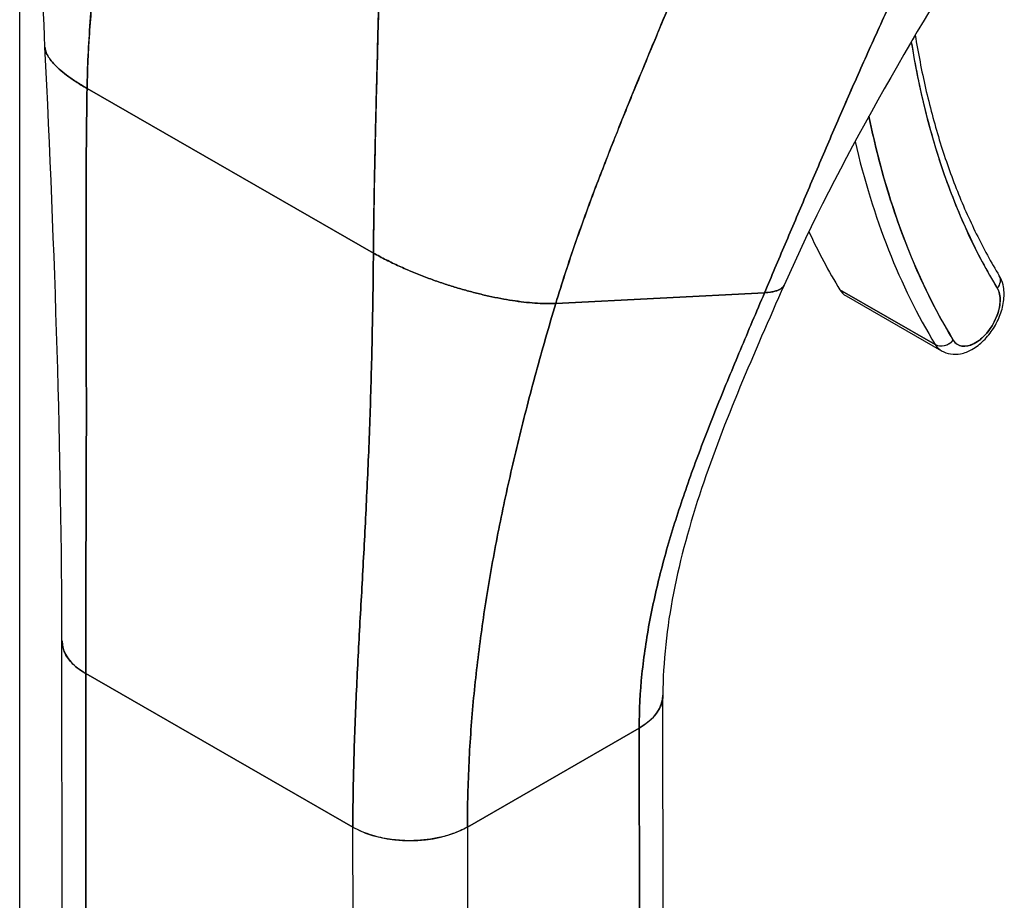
# Model space of a CAD drawing. Extents: x 807 to 1172, y 30 to 260.
# Tile 154 of 214: x 1121.33 to 1122.55, y 111.99 to 113.08. Entities that reach past the tile are written whole.
import ezdxf

# ---------------------------------------------------------------- set-up
doc = ezdxf.new("R2010")
doc.units = 0
doc.header["$LTSCALE"] = 4
doc.header["$MEASUREMENT"] = 0
doc.layers.get('0').update_dxf_attribs({"linetype": 'CONTINUOUS'})

msp = doc.modelspace()

# ---------------------------------------------------------------- linework, layer by layer
for p, q in [((1121.3324, 137.3427), (1121.3324, 93.7753)), ((1121.4156, 112.9961), (1121.769, 112.7931)), ((1121.769, 112.7931), (1121.4156, 112.9961)), ((1122.5232, 112.777), (1122.5232, 112.777)), ((1122.5232, 112.777), (1122.5232, 112.777)), ((1121.9941, 112.731), (1122.2517, 112.7441)), ((1122.2517, 112.7441), (1121.9941, 112.731)), ((1122.4624, 112.6801), (1122.3446, 112.7478)), ((1122.3446, 112.7478), (1122.4624, 112.6801)), ((1122.3524, 112.7401), (1122.4701, 112.6724)), ((1121.3853, 111.6737), (1121.3846, 112.3148)), ((1121.4139, 112.2742), (1121.4146, 111.6332)), ((1121.4139, 112.2742), (1121.7437, 112.0848)), ((1121.4161, 110.2705), (1121.4139, 112.2742)), ((1121.7437, 112.0848), (1121.4139, 112.2742)), ((1122.127, 111.6066), (1122.1263, 112.2474)), ((1121.885, 112.0849), (1122.097, 112.207)), ((1122.097, 112.207), (1121.885, 112.0849)), ((1122.097, 112.207), (1122.0992, 110.2033)), ((1122.0977, 111.5659), (1122.097, 112.207)), ((1122.0971, 112.207), (1122.0971, 112.207)), ((1122.0971, 112.207), (1122.0971, 112.207)), ((1121.7437, 112.0848), (1121.7437, 112.0848)), ((1121.7444, 111.4437), (1121.7437, 112.0848)), ((1121.7677, 112.0746), (1121.7677, 112.0746)), ((1121.885, 112.0849), (1121.8857, 111.4438)), ((1121.885, 112.0849), (1121.885, 112.0849)), ((1121.7909, 112.0696), (1121.7909, 112.0696))]:
    msp.add_line(p, q)
for centre, major_axis, ratio, start_param, end_param in [((1122.4209, 113.0613), (0.0164, 0.0026), 0.66318, 5.524582, 6.040977), ((1123.4893, 113.8691), (-0.755, -1.3144), 0.578826, 5.66294, 5.97454), ((1123.4775, 113.8759), (-0.7467, -1.2999), 0.578826, 5.674241, 5.674596), ((1123.4775, 113.8759), (-0.7467, -1.2999), 0.578826, 5.674241, 5.674596), ((1123.4893, 113.8691), (-0.7981, -1.3895), 0.578826, 5.701444, 5.97454), ((1123.4775, 113.8759), (-0.8064, -1.4039), 0.578826, 5.726306, 5.97454), ((1123.4775, 113.8759), (-0.8064, -1.4039), 0.578826, 5.726306, 5.97454), ((1123.3598, 113.9435), (-0.8064, -1.4039), 0.578826, 5.89637, 5.97454), ((1122.3822, 112.7921), (-0.0299, -0.052), 0.578826, 2.222344, 2.222411), ((1122.5272, 112.7564), (0.0142, 0.0086), 0.776918, 5.11675, 6.283185), ((1122.5272, 112.7564), (0.0142, 0.0086), 0.776918, 5.116755, 6.283185), ((1122.3822, 112.7921), (-0.0299, -0.052), 0.578826, 5.97454, 6.283185), ((1122.5118, 112.7176), (-0.0216, -0.0376), 0.578826, 5.97454, 9.116133), ((1122.5, 112.7244), (-0.0299, -0.052), 0.578826, 2.202605, 2.202697), ((1122.5, 112.7244), (0.0299, 0.052), 0.578826, 5.344198, 5.34429), ((1122.4729, 112.6924), (-0.0142, -0.0086), 0.776918, 0.404366, 1.975162), ((1122.4729, 112.6924), (0.0142, 0.0086), 0.776918, 3.545959, 5.11676), ((1122.5, 112.7244), (-0.0299, -0.052), 0.578826, 5.97454, 6.283185), ((1122.5, 112.7244), (-0.0299, -0.052), 0.578826, 5.97454, 6.283185), ((1122.5, 112.7244), (-0.0299, -0.052), 0.578826, 0.938895, 0.938964), ((1122.5, 112.7244), (0.0299, 0.052), 0.578826, 4.080488, 4.080557), ((1121.4846, 112.3149), (-0.0999, -0.0001), 0.575125, 6.283121, 7.067934), ((1122.0263, 112.2476), (0.0999, 0.0001), 0.575125, 5.497172, 6.283331), ((1121.8143, 112.1255), (0.0999, 0.0001), 0.575125, 3.926374, 5.497145)]:
    msp.add_ellipse(centre, major_axis=major_axis, ratio=ratio, start_param=start_param, end_param=end_param)
for points in [[(1121.3636, 113.0471), (1121.3564, 113.1942), (1121.366, 113.3462), (1121.3696, 113.498)], [(1122.525, 113.2067), (1122.4332, 113.057), (1122.3439, 112.9073), (1122.2759, 112.7536)], [(1121.3846, 112.3148), (1121.3844, 112.5455), (1121.376, 112.7959), (1121.3636, 113.0471)], [(1121.769, 112.7931), (1121.7741, 112.7902), (1121.7846, 112.7845), (1121.8007, 112.7768), (1121.817, 112.7697), (1121.8332, 112.7633), (1121.8494, 112.7574), (1121.8653, 112.7522), (1121.881, 112.7476), (1121.8963, 112.7435), (1121.9114, 112.7399), (1121.9262, 112.7369), (1121.9406, 112.7344), (1121.9547, 112.7325), (1121.9684, 112.7313), (1121.9816, 112.7306), (1121.99, 112.7308), (1121.9941, 112.731)]]:
    msp.add_open_spline(points, degree=3)
for points, knots in [([(1121.4156, 112.9961), (1121.4161, 113.0224), (1121.4174, 113.0499), (1121.4195, 113.0783), (1121.4215, 113.1067), (1121.4243, 113.136), (1121.4277, 113.1659), (1121.4311, 113.1959), (1121.435, 113.2266), (1121.4393, 113.2577), (1121.4436, 113.2887), (1121.4483, 113.3202), (1121.4531, 113.3519)], [0, 0, 0, 0, 0.250198, 0.250198, 0.250198, 0.500396, 0.500396, 0.500396, 0.750593, 0.750593, 0.750593, 1, 1, 1, 1]), ([(1121.4531, 113.3519), (1121.4498, 113.3303), (1121.4466, 113.3087), (1121.4435, 113.2874), (1121.4398, 113.2613), (1121.4362, 113.2356), (1121.433, 113.2102), (1121.4298, 113.1849), (1121.4269, 113.1599), (1121.4245, 113.1355), (1121.422, 113.111), (1121.42, 113.0871), (1121.4185, 113.0638), (1121.417, 113.0406), (1121.416, 113.0179), (1121.4156, 112.9961)], [0, 0, 0, 0, 0.170255, 0.170255, 0.170255, 0.377691, 0.377691, 0.377691, 0.585128, 0.585128, 0.585128, 0.792564, 0.792564, 0.792564, 1, 1, 1, 1]), ([(1122.2517, 112.7441), (1122.2602, 112.7643), (1122.2687, 112.7843), (1122.2771, 112.8041), (1122.2855, 112.8239), (1122.2939, 112.8436), (1122.3023, 112.8633), (1122.3107, 112.8831), (1122.3191, 112.9028), (1122.3277, 112.9227), (1122.3362, 112.9426), (1122.3449, 112.9626), (1122.3537, 112.9829), (1122.3626, 113.0031), (1122.3716, 113.0235), (1122.3809, 113.0442), (1122.3902, 113.0649), (1122.3997, 113.0859), (1122.4095, 113.1071), (1122.4193, 113.1284), (1122.4293, 113.1499), (1122.4398, 113.1717), (1122.4502, 113.1934), (1122.4609, 113.2155), (1122.472, 113.2378)], [0, 0, 0, 0, 0.125006, 0.125006, 0.125006, 0.250011, 0.250011, 0.250011, 0.375017, 0.375017, 0.375017, 0.500022, 0.500022, 0.500022, 0.625028, 0.625028, 0.625028, 0.750033, 0.750033, 0.750033, 0.875039, 0.875039, 0.875039, 1, 1, 1, 1]), ([(1122.472, 113.2378), (1122.4609, 113.2155), (1122.4502, 113.1934), (1122.4397, 113.1716), (1122.4293, 113.1499), (1122.4193, 113.1283), (1122.4095, 113.1071), (1122.3997, 113.0859), (1122.3902, 113.0649), (1122.3809, 113.0442), (1122.3716, 113.0235), (1122.3626, 113.0031), (1122.3537, 112.9828), (1122.3449, 112.9626), (1122.3362, 112.9426), (1122.3277, 112.9227), (1122.3191, 112.9028), (1122.3107, 112.8831), (1122.3023, 112.8633), (1122.2939, 112.8436), (1122.2855, 112.8239), (1122.2771, 112.8041), (1122.2687, 112.7843), (1122.2602, 112.7643), (1122.2517, 112.7441)], [0, 0, 0, 0, 0.124999, 0.124999, 0.124999, 0.25, 0.25, 0.25, 0.375, 0.375, 0.375, 0.5, 0.5, 0.5, 0.625, 0.625, 0.625, 0.75, 0.75, 0.75, 0.875, 0.875, 0.875, 1, 1, 1, 1]), ([(1121.9941, 112.731), (1122.0014, 112.7553), (1122.0096, 112.7804), (1122.0184, 112.806), (1122.0273, 112.8316), (1122.0369, 112.8577), (1122.047, 112.8841), (1122.0571, 112.9105), (1122.0677, 112.9373), (1122.0785, 112.9642), (1122.0894, 112.9912), (1122.1006, 113.0183), (1122.1119, 113.0455), (1122.1232, 113.0728), (1122.1346, 113.1001), (1122.1459, 113.1274), (1122.1571, 113.1547), (1122.1683, 113.1821), (1122.1791, 113.2094), (1122.1793, 113.2099), (1122.1795, 113.2104), (1122.1797, 113.2109)], [0, 0, 0, 0, 0.166185, 0.166185, 0.166185, 0.332369, 0.332369, 0.332369, 0.498554, 0.498554, 0.498554, 0.664739, 0.664739, 0.664739, 0.830923, 0.830923, 0.830923, 0.997108, 0.997108, 0.997108, 1, 1, 1, 1]), ([(1122.1797, 113.2109), (1122.1716, 113.1903), (1122.1632, 113.1697), (1122.1548, 113.1491), (1122.1464, 113.1286), (1122.1379, 113.108), (1122.1293, 113.0875), (1122.1208, 113.067), (1122.1123, 113.0465), (1122.1038, 113.026), (1122.0954, 113.0056), (1122.087, 112.9852), (1122.0788, 112.9649), (1122.0706, 112.9447), (1122.0626, 112.9245), (1122.0548, 112.9045), (1122.0471, 112.8845), (1122.0396, 112.8647), (1122.0324, 112.8451), (1122.0252, 112.8255), (1122.0184, 112.8061), (1122.012, 112.7871), (1122.0056, 112.768), (1121.9996, 112.7493), (1121.9941, 112.731)], [0, 0, 0, 0, 0.125, 0.125, 0.125, 0.25, 0.25, 0.25, 0.375, 0.375, 0.375, 0.5, 0.5, 0.5, 0.625, 0.625, 0.625, 0.75, 0.75, 0.75, 0.875, 0.875, 0.875, 1, 1, 1, 1]), ([(1121.769, 112.7931), (1121.7692, 112.8151), (1121.7695, 112.8381), (1121.7699, 112.862), (1121.7703, 112.8859), (1121.7708, 112.9107), (1121.7714, 112.9362), (1121.772, 112.9617), (1121.7726, 112.9879), (1121.7733, 113.0147), (1121.774, 113.0416), (1121.7747, 113.0689), (1121.7754, 113.0967), (1121.776, 113.1195), (1121.7766, 113.1426), (1121.7771, 113.1658)], [0, 0, 0, 0, 0.207436, 0.207436, 0.207436, 0.414872, 0.414872, 0.414872, 0.622309, 0.622309, 0.622309, 0.829745, 0.829745, 0.829745, 1, 1, 1, 1]), ([(1121.7771, 113.1658), (1121.7763, 113.1318), (1121.7755, 113.0981), (1121.7746, 113.0651), (1121.7738, 113.032), (1121.7729, 112.9996), (1121.7721, 112.9681), (1121.7714, 112.9366), (1121.7707, 112.9061), (1121.7701, 112.8769), (1121.7696, 112.8476), (1121.7692, 112.8196), (1121.769, 112.7931)], [0, 0, 0, 0, 0.249407, 0.249407, 0.249407, 0.499604, 0.499604, 0.499604, 0.749802, 0.749802, 0.749802, 1, 1, 1, 1]), ([(1122.4376, 113.0619), (1122.4413, 113.0396), (1122.4455, 113.0178), (1122.4554, 112.9748), (1122.4611, 112.9535), (1122.4737, 112.9122), (1122.4807, 112.8922), (1122.4959, 112.8535), (1122.5042, 112.8348), (1122.5219, 112.7989), (1122.5313, 112.7816), (1122.5414, 112.765)], [0.168764, 0.168764, 0.168764, 0.168764, 0.229402, 0.229402, 0.2918832, 0.2918832, 0.3543643, 0.3543643, 0.4168455, 0.4168455, 0.4793266, 0.4793266, 0.4793266, 0.4793266]), ([(1121.3636, 113.0471), (1121.3637, 113.0463), (1121.364, 113.0438), (1121.3654, 113.0393), (1121.3688, 113.0335), (1121.3739, 113.0271), (1121.3809, 113.0202), (1121.3899, 113.0127), (1121.4012, 113.0047), (1121.4105, 112.999), (1121.4156, 112.9961)], [0.500128, 0.500128, 0.500128, 0.500128, 0.5333333, 0.6, 0.6666667, 0.7333333, 0.8, 0.8666667, 0.9333333, 1, 1, 1, 1]), ([(1121.4156, 112.9961), (1121.4105, 112.999), (1121.4059, 113.0019), (1121.4017, 113.0046), (1121.3975, 113.0074), (1121.3937, 113.0101), (1121.3903, 113.0126), (1121.3869, 113.0152), (1121.3839, 113.0177), (1121.3812, 113.0201), (1121.3785, 113.0225), (1121.3762, 113.0248), (1121.3742, 113.027), (1121.3722, 113.0292), (1121.3705, 113.0314), (1121.3691, 113.0334), (1121.3677, 113.0354), (1121.3666, 113.0374), (1121.3657, 113.0393), (1121.3649, 113.0411), (1121.3643, 113.0429), (1121.3639, 113.0446), (1121.3638, 113.0455), (1121.3637, 113.0463), (1121.3636, 113.0471)], [0, 0, 0, 0, 0.0666667, 0.0666667, 0.0666667, 0.1333333, 0.1333333, 0.1333333, 0.2, 0.2, 0.2, 0.2666667, 0.2666667, 0.2666667, 0.3333333, 0.3333333, 0.3333333, 0.4, 0.4, 0.4, 0.4666667, 0.4666667, 0.4666667, 0.499872, 0.499872, 0.499872, 0.499872]), ([(1122.4328, 113.0536), (1122.4374, 113.0247), (1122.4431, 112.9967), (1122.4499, 112.9696), (1122.4567, 112.9422), (1122.4645, 112.9157), (1122.4734, 112.8901), (1122.4823, 112.8646), (1122.4923, 112.8401), (1122.5032, 112.8166), (1122.5141, 112.7932), (1122.526, 112.7709), (1122.5389, 112.7496)], [0.0025756, 0.0025756, 0.0025756, 0.0025756, 0.25, 0.25, 0.25, 0.5, 0.5, 0.5, 0.75, 0.75, 0.75, 1, 1, 1, 1]), ([(1121.4139, 112.2742), (1121.4139, 112.3027), (1121.4139, 112.3312), (1121.414, 112.3597), (1121.4141, 112.3883), (1121.4142, 112.4168), (1121.4143, 112.4455), (1121.4145, 112.4742), (1121.4145, 112.503), (1121.4146, 112.5319), (1121.4147, 112.5609), (1121.4147, 112.59), (1121.4147, 112.6194), (1121.4146, 112.6488), (1121.4146, 112.6785), (1121.4145, 112.7086), (1121.4145, 112.7387), (1121.4144, 112.7692), (1121.4144, 112.8004), (1121.4143, 112.8315), (1121.4144, 112.8632), (1121.4145, 112.8958), (1121.4147, 112.9283), (1121.415, 112.9617), (1121.4156, 112.9961)], [0, 0, 0, 0, 0.125, 0.125, 0.125, 0.25, 0.25, 0.25, 0.375, 0.375, 0.375, 0.5, 0.5, 0.5, 0.625, 0.625, 0.625, 0.75, 0.75, 0.75, 0.875, 0.875, 0.875, 1, 1, 1, 1]), ([(1121.4156, 112.9961), (1121.415, 112.9617), (1121.4147, 112.9283), (1121.4145, 112.8958), (1121.4144, 112.8632), (1121.4143, 112.8315), (1121.4144, 112.8004), (1121.4144, 112.7692), (1121.4145, 112.7387), (1121.4145, 112.7086), (1121.4146, 112.6785), (1121.4146, 112.6488), (1121.4147, 112.6194), (1121.4147, 112.59), (1121.4147, 112.5609), (1121.4146, 112.5319), (1121.4145, 112.503), (1121.4145, 112.4742), (1121.4143, 112.4455), (1121.4142, 112.4168), (1121.4141, 112.3883), (1121.414, 112.3597), (1121.4139, 112.3312), (1121.4139, 112.3027), (1121.4139, 112.2742)], [0, 0, 0, 0, 0.125, 0.125, 0.125, 0.25, 0.25, 0.25, 0.375, 0.375, 0.375, 0.5, 0.5, 0.5, 0.625, 0.625, 0.625, 0.75, 0.75, 0.75, 0.875, 0.875, 0.875, 1, 1, 1, 1]), ([(1122.4846, 112.6857), (1122.4703, 112.7093), (1122.4571, 112.7341), (1122.4451, 112.7602), (1122.4331, 112.7863), (1122.4222, 112.8138), (1122.4126, 112.8423), (1122.4029, 112.8709), (1122.3945, 112.9006), (1122.3873, 112.9313), (1122.3849, 112.9415), (1122.3827, 112.9517), (1122.3806, 112.9621)], [0, 0, 0, 0, 0.1666667, 0.1666667, 0.1666667, 0.3333333, 0.3333333, 0.3333333, 0.5, 0.5, 0.5, 0.5548929, 0.5548929, 0.5548929, 0.5548929]), ([(1121.7437, 112.0848), (1121.7436, 112.1132), (1121.7441, 112.1415), (1121.7449, 112.1696), (1121.7457, 112.1978), (1121.7468, 112.2258), (1121.7481, 112.2538), (1121.7494, 112.2818), (1121.7509, 112.3098), (1121.7524, 112.3379), (1121.754, 112.366), (1121.7556, 112.3942), (1121.7571, 112.4227), (1121.7586, 112.4512), (1121.7601, 112.48), (1121.7614, 112.5093), (1121.7628, 112.5386), (1121.764, 112.5684), (1121.765, 112.599), (1121.766, 112.6295), (1121.7669, 112.6607), (1121.7675, 112.693), (1121.7682, 112.7253), (1121.7687, 112.7585), (1121.769, 112.7931)], [0, 0, 0, 0, 0.125, 0.125, 0.125, 0.25, 0.25, 0.25, 0.375, 0.375, 0.375, 0.5, 0.5, 0.5, 0.625, 0.625, 0.625, 0.75, 0.75, 0.75, 0.875, 0.875, 0.875, 1, 1, 1, 1]), ([(1121.769, 112.7931), (1121.7687, 112.7585), (1121.7682, 112.7253), (1121.7675, 112.693), (1121.7669, 112.6607), (1121.766, 112.6295), (1121.765, 112.599), (1121.764, 112.5684), (1121.7628, 112.5386), (1121.7614, 112.5093), (1121.7601, 112.48), (1121.7586, 112.4512), (1121.7571, 112.4227), (1121.7556, 112.3942), (1121.754, 112.366), (1121.7524, 112.3379), (1121.7509, 112.3098), (1121.7494, 112.2818), (1121.7481, 112.2538), (1121.7468, 112.2258), (1121.7457, 112.1978), (1121.7449, 112.1696), (1121.7441, 112.1415), (1121.7436, 112.1132), (1121.7437, 112.0848)], [0, 0, 0, 0, 0.125, 0.125, 0.125, 0.25, 0.25, 0.25, 0.375, 0.375, 0.375, 0.5, 0.5, 0.5, 0.625, 0.625, 0.625, 0.75, 0.75, 0.75, 0.875, 0.875, 0.875, 1, 1, 1, 1]), ([(1121.9941, 112.731), (1121.99, 112.7308), (1121.9858, 112.7307), (1121.9815, 112.7308), (1121.9772, 112.7308), (1121.9728, 112.731), (1121.9683, 112.7314), (1121.9638, 112.7317), (1121.9592, 112.7321), (1121.9546, 112.7326), (1121.95, 112.7332), (1121.9453, 112.7338), (1121.9405, 112.7345), (1121.9358, 112.7353), (1121.931, 112.7361), (1121.9261, 112.737), (1121.9212, 112.7379), (1121.9163, 112.7389), (1121.9113, 112.74), (1121.9064, 112.7411), (1121.9013, 112.7423), (1121.8963, 112.7436), (1121.8912, 112.7449), (1121.8861, 112.7462), (1121.8809, 112.7477), (1121.8757, 112.7491), (1121.8705, 112.7507), (1121.8653, 112.7523), (1121.86, 112.754), (1121.8547, 112.7557), (1121.8493, 112.7575), (1121.844, 112.7594), (1121.8386, 112.7613), (1121.8332, 112.7634), (1121.8278, 112.7654), (1121.8224, 112.7675), (1121.817, 112.7698), (1121.8115, 112.7721), (1121.8061, 112.7744), (1121.8007, 112.7769), (1121.7953, 112.7794), (1121.79, 112.782), (1121.7846, 112.7847), (1121.7793, 112.7874), (1121.7741, 112.7902), (1121.769, 112.7931)], [0, 0, 0, 0, 0.066667, 0.066667, 0.066667, 0.133333, 0.133333, 0.133333, 0.2, 0.2, 0.2, 0.266667, 0.266667, 0.266667, 0.333333, 0.333333, 0.333333, 0.4, 0.4, 0.4, 0.466667, 0.466667, 0.466667, 0.533333, 0.533333, 0.533333, 0.6, 0.6, 0.6, 0.666667, 0.666667, 0.666667, 0.733333, 0.733333, 0.733333, 0.8, 0.8, 0.8, 0.866667, 0.866667, 0.866667, 0.933333, 0.933333, 0.933333, 1, 1, 1, 1]), ([(1122.4701, 112.6724), (1122.4736, 112.6704), (1122.4774, 112.6691), (1122.4854, 112.6679), (1122.4896, 112.6681), (1122.4986, 112.6698), (1122.5033, 112.6717), (1122.5129, 112.677), (1122.5177, 112.6808), (1122.5266, 112.6896), (1122.5306, 112.6947), (1122.5375, 112.7055), (1122.5404, 112.7113), (1122.5448, 112.7232), (1122.5463, 112.7293), (1122.5476, 112.7416), (1122.5474, 112.7477), (1122.5451, 112.7576), (1122.5436, 112.7615), (1122.5414, 112.765)], [0.787972, 0.787972, 0.787972, 0.787972, 1.009481, 1.009481, 1.252235, 1.252235, 1.554274, 1.554274, 1.914252, 1.914252, 2.281752, 2.281752, 2.644302, 2.644302, 3.009142, 3.009142, 3.377203, 3.377203, 3.620919, 3.620919, 3.620919, 3.620919]), ([(1122.097, 112.207), (1122.097, 112.2292), (1122.0982, 112.2514), (1122.1004, 112.2736), (1122.1027, 112.2958), (1122.106, 112.3179), (1122.1102, 112.34), (1122.1144, 112.3621), (1122.1194, 112.3841), (1122.1252, 112.4061), (1122.131, 112.4281), (1122.1376, 112.4501), (1122.1447, 112.4721), (1122.1519, 112.4942), (1122.1596, 112.5162), (1122.1678, 112.5384), (1122.176, 112.5606), (1122.1847, 112.5829), (1122.1937, 112.6054), (1122.2028, 112.6279), (1122.2122, 112.6507), (1122.2219, 112.6737), (1122.2316, 112.6968), (1122.2415, 112.7202), (1122.2517, 112.7441)], [0, 0, 0, 0, 0.125, 0.125, 0.125, 0.25, 0.25, 0.25, 0.375, 0.375, 0.375, 0.5, 0.5, 0.5, 0.625, 0.625, 0.625, 0.75, 0.75, 0.75, 0.875, 0.875, 0.875, 1, 1, 1, 1]), ([(1122.2517, 112.7441), (1122.2415, 112.7202), (1122.2316, 112.6968), (1122.2219, 112.6737), (1122.2122, 112.6507), (1122.2028, 112.6279), (1122.1937, 112.6054), (1122.1847, 112.5829), (1122.176, 112.5606), (1122.1678, 112.5384), (1122.1596, 112.5162), (1122.1519, 112.4942), (1122.1447, 112.4721), (1122.1376, 112.4501), (1122.131, 112.4281), (1122.1252, 112.4061), (1122.1194, 112.3841), (1122.1144, 112.3621), (1122.1102, 112.34), (1122.106, 112.3179), (1122.1027, 112.2958), (1122.1004, 112.2736), (1122.0982, 112.2514), (1122.097, 112.2292), (1122.097, 112.207)], [0, 0, 0, 0, 0.125, 0.125, 0.125, 0.25, 0.25, 0.25, 0.375, 0.375, 0.375, 0.5, 0.5, 0.5, 0.625, 0.625, 0.625, 0.75, 0.75, 0.75, 0.875, 0.875, 0.875, 1, 1, 1, 1]), ([(1122.2759, 112.7536), (1122.2385, 112.6689), (1122.2019, 112.5858), (1122.1452, 112.4165), (1122.1262, 112.3295), (1122.1263, 112.2477)], [0, 0, 0, 0, 0.927491, 0.927491, 1.885784, 1.885784, 1.885784, 1.885784]), ([(1122.2759, 112.7536), (1122.2757, 112.7531), (1122.2755, 112.7526), (1122.2752, 112.7522), (1122.2748, 112.7516), (1122.2743, 112.751), (1122.2737, 112.7505), (1122.2731, 112.7499), (1122.2724, 112.7494), (1122.2716, 112.7489), (1122.2707, 112.7483), (1122.2698, 112.7478), (1122.2686, 112.7473), (1122.2674, 112.7469), (1122.2661, 112.7464), (1122.2645, 112.746), (1122.2629, 112.7455), (1122.2611, 112.7452), (1122.259, 112.7448), (1122.2569, 112.7445), (1122.2545, 112.7443), (1122.2517, 112.7441)], [0.5784682, 0.5784682, 0.5784682, 0.5784682, 0.625, 0.625, 0.625, 0.6875, 0.6875, 0.6875, 0.75, 0.75, 0.75, 0.8125, 0.8125, 0.8125, 0.875, 0.875, 0.875, 0.9375, 0.9375, 0.9375, 1, 1, 1, 1]), ([(1122.2517, 112.7441), (1122.2545, 112.7443), (1122.2593, 112.7448), (1122.2648, 112.7459), (1122.2688, 112.7473), (1122.2717, 112.7489), (1122.2738, 112.7505), (1122.2751, 112.752), (1122.2757, 112.7531), (1122.2759, 112.7536)], [0, 0, 0, 0, 0.0625, 0.125, 0.1875, 0.25, 0.3125, 0.375, 0.4215318, 0.4215318, 0.4215318, 0.4215318]), ([(1122.5389, 112.7496), (1122.5402, 112.7475), (1122.5411, 112.7452), (1122.5417, 112.7425), (1122.5423, 112.7399), (1122.5425, 112.7369), (1122.5424, 112.7337), (1122.5423, 112.7306), (1122.5418, 112.7272), (1122.541, 112.7238), (1122.5402, 112.7204), (1122.5391, 112.7169), (1122.5376, 112.7135), (1122.5362, 112.71), (1122.5345, 112.7066), (1122.5325, 112.7034), (1122.5305, 112.7002), (1122.5283, 112.6971), (1122.5259, 112.6943), (1122.5236, 112.6915), (1122.521, 112.689), (1122.5184, 112.6868), (1122.5158, 112.6847), (1122.5131, 112.6829), (1122.5105, 112.6815), (1122.5078, 112.6801), (1122.5051, 112.6791), (1122.5026, 112.6785), (1122.5, 112.678), (1122.4976, 112.6779), (1122.4953, 112.6783), (1122.4931, 112.6787), (1122.491, 112.6795), (1122.4892, 112.6807), (1122.4874, 112.682), (1122.4859, 112.6836), (1122.4846, 112.6857)], [0, 0, 0, 0, 0.083333, 0.083333, 0.083333, 0.166667, 0.166667, 0.166667, 0.25, 0.25, 0.25, 0.333333, 0.333333, 0.333333, 0.416667, 0.416667, 0.416667, 0.5, 0.5, 0.5, 0.583333, 0.583333, 0.583333, 0.666667, 0.666667, 0.666667, 0.75, 0.75, 0.75, 0.833333, 0.833333, 0.833333, 0.916667, 0.916667, 0.916667, 1, 1, 1, 1]), ([(1121.885, 112.0849), (1121.885, 112.1117), (1121.8857, 112.1383), (1121.887, 112.1649), (1121.8882, 112.1914), (1121.8902, 112.2179), (1121.8927, 112.2443), (1121.8952, 112.2707), (1121.8983, 112.297), (1121.9019, 112.3234), (1121.9055, 112.3497), (1121.9097, 112.3761), (1121.9144, 112.4026), (1121.919, 112.429), (1121.9242, 112.4556), (1121.9299, 112.4823), (1121.9355, 112.5091), (1121.9417, 112.536), (1121.9483, 112.5633), (1121.955, 112.5905), (1121.9621, 112.618), (1121.9697, 112.6459), (1121.9773, 112.6738), (1121.9854, 112.7021), (1121.9941, 112.731)], [0, 0, 0, 0, 0.125, 0.125, 0.125, 0.25, 0.25, 0.25, 0.375, 0.375, 0.375, 0.5, 0.5, 0.5, 0.625, 0.625, 0.625, 0.75, 0.75, 0.75, 0.875, 0.875, 0.875, 1, 1, 1, 1]), ([(1121.9941, 112.731), (1121.9854, 112.7021), (1121.9773, 112.6738), (1121.9697, 112.6459), (1121.9621, 112.618), (1121.955, 112.5905), (1121.9483, 112.5633), (1121.9417, 112.536), (1121.9355, 112.5091), (1121.9299, 112.4823), (1121.9242, 112.4556), (1121.919, 112.429), (1121.9144, 112.4026), (1121.9097, 112.3761), (1121.9055, 112.3497), (1121.9019, 112.3234), (1121.8983, 112.297), (1121.8952, 112.2707), (1121.8927, 112.2443), (1121.8902, 112.2179), (1121.8882, 112.1914), (1121.887, 112.1649), (1121.8857, 112.1383), (1121.885, 112.1117), (1121.885, 112.0849)], [0, 0, 0, 0, 0.125, 0.125, 0.125, 0.25, 0.25, 0.25, 0.375, 0.375, 0.375, 0.5, 0.5, 0.5, 0.625, 0.625, 0.625, 0.75, 0.75, 0.75, 0.875, 0.875, 0.875, 1, 1, 1, 1]), ([(1121.4139, 112.2742), (1121.4101, 112.2764), (1121.4068, 112.2787), (1121.4039, 112.2809), (1121.401, 112.2831), (1121.3986, 112.2854), (1121.3966, 112.2876), (1121.3945, 112.2898), (1121.3928, 112.2919), (1121.3914, 112.294), (1121.39, 112.2961), (1121.3889, 112.2981), (1121.388, 112.3001), (1121.3871, 112.302), (1121.3864, 112.3039), (1121.3859, 112.3058), (1121.3854, 112.3076), (1121.385, 112.3094), (1121.3848, 112.3111), (1121.3847, 112.3124), (1121.3846, 112.3136), (1121.3846, 112.3148)], [0, 0, 0, 0, 0.0666667, 0.0666667, 0.0666667, 0.1333333, 0.1333333, 0.1333333, 0.2, 0.2, 0.2, 0.2666667, 0.2666667, 0.2666667, 0.3333333, 0.3333333, 0.3333333, 0.4, 0.4, 0.4, 0.4479818, 0.4479818, 0.4479818, 0.4479818]), ([(1122.1263, 112.2477), (1122.1263, 112.2463), (1122.1262, 112.245), (1122.1261, 112.2437), (1122.1259, 112.2422), (1122.1256, 112.2406), (1122.1252, 112.2391), (1122.1248, 112.2375), (1122.1243, 112.236), (1122.1236, 112.2345), (1122.123, 112.2329), (1122.1223, 112.2314), (1122.1214, 112.2299), (1122.1206, 112.2284), (1122.1196, 112.2269), (1122.1185, 112.2254), (1122.1174, 112.2239), (1122.1162, 112.2223), (1122.1148, 112.2208), (1122.1134, 112.2193), (1122.1118, 112.2178), (1122.1101, 112.2162), (1122.1083, 112.2147), (1122.1064, 112.2131), (1122.1042, 112.2116), (1122.1021, 112.2101), (1122.0997, 112.2085), (1122.097, 112.207)], [0.4491876, 0.4491876, 0.4491876, 0.4491876, 0.5, 0.5, 0.5, 0.5625, 0.5625, 0.5625, 0.625, 0.625, 0.625, 0.6875, 0.6875, 0.6875, 0.75, 0.75, 0.75, 0.8125, 0.8125, 0.8125, 0.875, 0.875, 0.875, 0.9375, 0.9375, 0.9375, 1, 1, 1, 1]), ([(1121.885, 112.0849), (1121.882, 112.0831), (1121.879, 112.0816), (1121.876, 112.0803), (1121.873, 112.0789), (1121.87, 112.0777), (1121.867, 112.0767), (1121.8641, 112.0756), (1121.8612, 112.0747), (1121.8583, 112.0739), (1121.8555, 112.0731), (1121.8527, 112.0724), (1121.8499, 112.0718), (1121.8471, 112.0712), (1121.8444, 112.0706), (1121.8416, 112.0702), (1121.8389, 112.0697), (1121.8362, 112.0694), (1121.8334, 112.0691), (1121.8307, 112.0688), (1121.828, 112.0685), (1121.8252, 112.0683), (1121.8224, 112.0682), (1121.8196, 112.0681), (1121.8167, 112.068), (1121.8138, 112.068), (1121.8109, 112.068), (1121.8079, 112.0681), (1121.8049, 112.0682), (1121.8018, 112.0684), (1121.7986, 112.0687), (1121.7954, 112.069), (1121.7921, 112.0694), (1121.7887, 112.0699), (1121.7853, 112.0704), (1121.7817, 112.0711), (1121.7781, 112.0719), (1121.7745, 112.0727), (1121.7707, 112.0737), (1121.7669, 112.0748), (1121.7631, 112.076), (1121.7592, 112.0774), (1121.7553, 112.079), (1121.7514, 112.0807), (1121.7475, 112.0826), (1121.7437, 112.0848)], [0, 0, 0, 0, 0.066667, 0.066667, 0.066667, 0.133333, 0.133333, 0.133333, 0.2, 0.2, 0.2, 0.266667, 0.266667, 0.266667, 0.333333, 0.333333, 0.333333, 0.4, 0.4, 0.4, 0.466667, 0.466667, 0.466667, 0.533333, 0.533333, 0.533333, 0.6, 0.6, 0.6, 0.666667, 0.666667, 0.666667, 0.733333, 0.733333, 0.733333, 0.8, 0.8, 0.8, 0.866667, 0.866667, 0.866667, 0.933333, 0.933333, 0.933333, 1, 1, 1, 1])]:
    msp.add_open_spline(points, degree=3, knots=knots)

doc.saveas('drawing.dxf')
